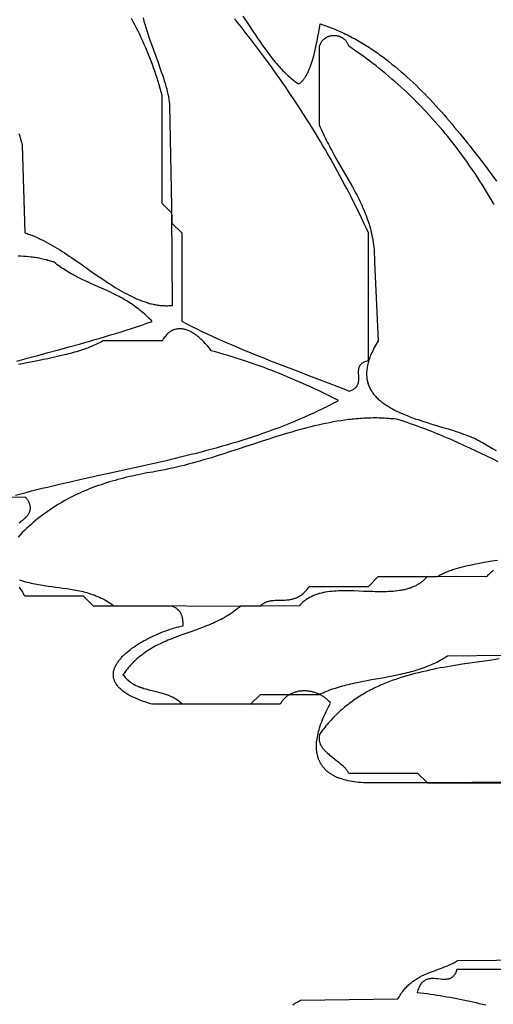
# Model space of a CAD drawing. Extents: x 0 to 600, y 0 to 588.
# Tile 14 of 55: x 124 to 172, y 158 to 258. Entities that reach past the tile are written whole.
import ezdxf

# ---------------------------------------------------------------- set-up
doc = ezdxf.new("R2010")
doc.units = 0

msp = doc.modelspace()

# ---------------------------------------------------------------- linework, layer by layer
for points in [[(123.92, 246.63), (124, 246.33), (124.08, 246.03), (124.16, 245.73), (124.25, 245.43), (124.5, 236.5), (124.62, 236.46), (124.74, 236.42), (124.86, 236.38), (124.98, 236.34), (125.1, 236.29), (125.22, 236.25), (125.46, 236.15), (125.7, 236.05), (125.93, 235.94), (126.17, 235.83), (126.41, 235.71), (126.65, 235.59), (126.89, 235.46), (127.13, 235.33), (127.36, 235.19), (127.6, 235.05), (127.84, 234.91), (128.08, 234.76), (128.31, 234.61), (128.55, 234.46), (128.79, 234.3), (129.02, 234.14), (129.26, 233.98), (129.73, 233.66), (130.21, 233.33), (131.15, 232.67), (131.62, 232.34), (132.09, 232.02), (132.56, 231.7), (132.79, 231.55), (133.03, 231.39), (133.26, 231.24), (133.49, 231.09), (133.73, 230.95), (133.96, 230.8), (134.2, 230.67), (134.43, 230.53), (134.66, 230.4), (134.9, 230.28), (135.13, 230.16), (135.36, 230.04), (135.6, 229.93), (135.83, 229.82), (136.06, 229.72), (136.29, 229.63), (136.41, 229.59), (136.53, 229.54), (136.64, 229.5), (136.76, 229.46), (136.88, 229.43), (136.99, 229.39), (137.11, 229.36), (137.22, 229.32), (137.34, 229.29), (137.46, 229.27), (137.57, 229.24), (137.69, 229.21), (137.8, 229.19), (137.92, 229.17), (138.04, 229.15), (138.15, 229.14), (138.27, 229.12), (138.38, 229.11), (138.5, 229.1), (138.62, 229.09), (138.73, 229.09), (138.85, 229.08), (138.96, 229.08), (139.08, 229.08), (139.19, 229.09), (139.31, 229.09), (139.43, 229.1), (139.54, 229.11), (139.5, 238.5), (138.5, 239.5), (138.5, 250.5), (138.4, 250.86), (138.3, 251.21), (138.2, 251.56), (138.09, 251.91), (137.98, 252.26), (137.86, 252.61), (137.74, 252.96), (137.62, 253.3), (137.5, 253.65), (137.37, 253.99), (137.24, 254.33), (137.1, 254.67), (136.96, 255.01), (136.82, 255.35), (136.67, 255.69), (136.52, 256.02), (136.37, 256.36), (136.22, 256.69), (136.06, 257.02), (135.89, 257.35), (135.73, 257.68), (135.56, 258), (135.38, 258.33)], [(136.55, 258.38), (136.64, 258.06), (136.73, 257.74), (136.83, 257.42), (136.93, 257.09), (137.04, 256.77), (137.15, 256.44), (137.26, 256.11), (137.38, 255.78), (137.61, 255.12), (138.08, 253.83), (138.31, 253.2), (138.41, 252.89), (138.52, 252.58), (138.62, 252.28), (138.71, 251.99), (138.8, 251.71), (138.88, 251.43), (138.96, 251.15), (139.02, 250.89), (139.05, 250.76), (139.08, 250.63), (139.11, 250.51), (139.13, 250.39), (139.16, 250.27), (139.17, 250.15), (139.19, 250.03), (139.21, 249.92), (139.22, 249.81), (139.23, 249.7), (139.23, 249.6), (139.24, 249.5), (139.5, 237.5), (140.5, 236.5), (140.5, 227.5), (141.01, 227.24), (141.52, 226.98), (142.03, 226.72), (142.55, 226.47), (143.07, 226.22), (143.59, 225.98), (144.11, 225.74), (144.64, 225.51), (145.17, 225.28), (145.7, 225.05), (146.23, 224.82), (146.76, 224.6), (147.3, 224.38), (147.83, 224.16), (148.37, 223.95), (148.91, 223.73), (149.44, 223.52), (149.98, 223.31), (151.06, 222.89), (152.14, 222.47), (153.23, 222.06), (154.31, 221.65), (155.39, 221.23), (156.46, 220.82), (157, 220.61), (157.53, 220.39), (157.63, 220.42), (157.72, 220.46), (157.8, 220.49), (157.88, 220.53), (157.95, 220.56), (158.01, 220.6), (158.07, 220.65), (158.13, 220.69), (158.18, 220.73), (158.23, 220.78), (158.27, 220.83), (158.31, 220.87), (158.34, 220.92), (158.37, 220.97), (158.4, 221.03), (158.42, 221.08), (158.44, 221.13), (158.46, 221.19), (158.48, 221.24), (158.49, 221.3), (158.5, 221.36), (158.51, 221.42), (158.51, 221.47), (158.52, 221.53), (158.52, 221.65), (158.52, 221.77), (158.51, 221.89), (158.51, 222.01), (158.5, 222.13), (158.5, 222.25), (158.5, 222.37), (158.5, 222.48), (158.51, 222.54), (158.51, 222.59), (158.52, 222.65), (158.53, 222.7), (158.54, 222.76), (158.56, 222.81), (158.58, 222.86), (158.6, 222.91), (158.62, 222.96), (158.65, 223.01), (158.68, 223.05), (158.71, 223.1), (158.75, 223.14), (158.8, 223.18), (158.84, 223.22), (158.9, 223.26), (158.95, 223.3), (159.01, 223.33), (159.08, 223.37), (159.15, 223.4), (159.23, 223.43), (159.31, 223.45), (159.4, 223.48), (159.5, 223.5), (159.5, 236.5), (159.29, 236.96), (159.08, 237.41), (158.87, 237.86), (158.65, 238.32), (158.43, 238.77), (158.21, 239.22), (157.99, 239.66), (157.77, 240.11), (157.54, 240.56), (157.31, 241), (157.07, 241.44), (156.84, 241.88), (156.6, 242.32), (156.36, 242.76), (156.12, 243.2), (155.88, 243.64), (155.63, 244.07), (155.38, 244.51), (155.13, 244.94), (154.87, 245.37), (154.62, 245.81), (154.36, 246.24), (154.1, 246.66), (153.84, 247.09), (153.57, 247.52), (153.3, 247.94), (153.03, 248.37), (152.76, 248.79), (152.49, 249.22), (152.21, 249.64), (151.93, 250.06), (151.65, 250.48), (151.37, 250.9), (151.08, 251.32), (150.79, 251.73), (150.5, 252.15), (150.21, 252.56), (149.91, 252.98), (149.62, 253.39), (149.32, 253.8), (149.02, 254.22), (148.71, 254.63), (148.41, 255.04), (148.1, 255.45), (147.79, 255.86), (147.48, 256.26), (147.16, 256.67), (146.85, 257.08), (146.53, 257.48), (146.21, 257.89), (145.89, 258.29)], [(146.72, 258.57), (147.22, 257.81), (147.72, 257.05), (147.97, 256.68), (148.22, 256.31), (148.48, 255.94), (148.73, 255.58), (148.98, 255.22), (149.24, 254.88), (149.36, 254.71), (149.49, 254.54), (149.62, 254.37), (149.75, 254.21), (149.88, 254.05), (150.01, 253.89), (150.14, 253.74), (150.27, 253.59), (150.4, 253.44), (150.53, 253.29), (150.66, 253.15), (150.79, 253.01), (150.92, 252.88), (151.05, 252.75), (151.19, 252.62), (151.32, 252.5), (151.45, 252.38), (151.59, 252.26), (151.72, 252.15), (151.86, 252.04), (151.99, 251.94), (152.13, 251.85), (152.27, 251.75), (152.41, 251.67), (152.47, 251.7), (152.52, 251.74), (152.58, 251.78), (152.64, 251.83), (152.69, 251.88), (152.75, 251.93), (152.8, 251.99), (152.85, 252.05), (152.9, 252.11), (152.95, 252.18), (153, 252.25), (153.05, 252.32), (153.1, 252.39), (153.14, 252.47), (153.19, 252.55), (153.23, 252.63), (153.28, 252.71), (153.32, 252.8), (153.36, 252.89), (153.4, 252.98), (153.44, 253.07), (153.48, 253.16), (153.56, 253.36), (153.63, 253.56), (153.7, 253.77), (153.77, 253.98), (153.84, 254.2), (153.9, 254.42), (153.96, 254.64), (154.02, 254.87), (154.07, 255.1), (154.12, 255.33), (154.17, 255.57), (154.22, 255.8), (154.27, 256.03), (154.36, 256.49), (154.44, 256.94), (154.59, 257.79), (154.78, 257.72), (154.97, 257.66), (155.16, 257.59), (155.35, 257.52), (155.54, 257.45), (155.72, 257.38), (155.91, 257.31), (156.09, 257.23), (156.28, 257.15), (156.46, 257.07), (156.64, 256.99), (156.82, 256.91), (157, 256.82), (157.18, 256.74), (157.36, 256.65), (157.54, 256.56), (157.72, 256.47), (157.89, 256.37), (158.07, 256.28), (158.24, 256.18), (158.42, 256.08), (158.59, 255.99), (158.76, 255.88), (158.94, 255.78), (159.11, 255.68), (159.28, 255.57), (159.45, 255.46), (159.62, 255.36), (159.78, 255.25), (159.95, 255.13), (160.12, 255.02), (160.28, 254.91), (160.45, 254.79), (160.61, 254.67), (160.94, 254.44), (161.26, 254.19), (161.59, 253.95), (161.9, 253.69), (162.22, 253.44), (162.53, 253.17), (162.84, 252.91), (163.15, 252.64), (163.46, 252.36), (163.76, 252.09), (164.06, 251.8), (164.36, 251.52), (164.65, 251.23), (164.94, 250.94), (165.23, 250.64), (165.52, 250.35), (165.81, 250.05), (166.09, 249.74), (166.37, 249.44), (166.65, 249.13), (166.93, 248.82), (167.2, 248.51), (167.48, 248.19), (167.75, 247.88), (168.02, 247.56), (168.28, 247.24), (168.55, 246.92), (168.81, 246.6), (169.07, 246.28), (169.33, 245.96), (169.59, 245.63), (169.85, 245.31), (170.1, 244.99), (170.6, 244.34), (171.1, 243.69), (171.59, 243.05), (172.07, 242.4), (172.55, 241.77)], [(172.31, 239.39), (172.11, 239.74), (171.9, 240.08), (171.7, 240.42), (171.49, 240.76), (171.28, 241.1), (171.07, 241.44), (170.86, 241.77), (170.64, 242.11), (170.42, 242.44), (170.2, 242.77), (169.97, 243.1), (169.74, 243.43), (169.51, 243.76), (169.28, 244.08), (169.05, 244.41), (168.81, 244.73), (168.57, 245.05), (168.32, 245.37), (168.08, 245.68), (167.83, 246), (167.58, 246.31), (167.32, 246.62), (167.06, 246.93), (166.8, 247.24), (166.54, 247.54), (166.27, 247.85), (166, 248.15), (165.73, 248.45), (165.46, 248.75), (165.18, 249.04), (164.9, 249.34), (164.61, 249.63), (164.32, 249.92), (164.03, 250.21), (163.74, 250.49), (163.44, 250.78), (163.14, 251.06), (162.83, 251.34), (162.53, 251.61), (162.22, 251.89), (161.9, 252.16), (161.58, 252.43), (161.26, 252.7), (160.94, 252.97), (160.61, 253.23), (160.28, 253.49), (159.94, 253.75), (159.61, 254.01), (159.26, 254.26), (158.92, 254.52), (158.57, 254.77), (158.22, 255.01), (157.86, 255.26), (157.5, 255.5), (157.5, 255.5), (157.48, 255.57), (157.46, 255.63), (157.43, 255.69), (157.4, 255.75), (157.37, 255.81), (157.34, 255.86), (157.31, 255.92), (157.27, 255.97), (157.23, 256.02), (157.19, 256.07), (157.15, 256.11), (157.11, 256.15), (157.06, 256.19), (157.01, 256.23), (156.97, 256.27), (156.92, 256.3), (156.87, 256.34), (156.81, 256.37), (156.76, 256.4), (156.71, 256.42), (156.65, 256.45), (156.59, 256.47), (156.54, 256.49), (156.48, 256.51), (156.42, 256.52), (156.36, 256.54), (156.3, 256.55), (156.24, 256.56), (156.18, 256.56), (156.12, 256.57), (156.06, 256.57), (156, 256.57), (155.94, 256.57), (155.88, 256.57), (155.82, 256.56), (155.76, 256.56), (155.7, 256.55), (155.64, 256.54), (155.58, 256.52), (155.52, 256.51), (155.46, 256.49), (155.41, 256.47), (155.35, 256.45), (155.29, 256.42), (155.24, 256.4), (155.19, 256.37), (155.13, 256.34), (155.08, 256.3), (155.03, 256.27), (154.99, 256.23), (154.94, 256.19), (154.89, 256.15), (154.85, 256.11), (154.81, 256.07), (154.77, 256.02), (154.73, 255.97), (154.69, 255.92), (154.66, 255.86), (154.63, 255.81), (154.6, 255.75), (154.57, 255.69), (154.54, 255.63), (154.52, 255.57), (154.5, 255.5), (154.5, 247.5), (154.59, 247.27), (154.69, 247.05), (154.79, 246.83), (154.89, 246.61), (154.99, 246.39), (155.09, 246.17), (155.2, 245.95), (155.31, 245.74), (155.42, 245.52), (155.53, 245.31), (155.64, 245.1), (155.76, 244.89), (155.99, 244.47), (156.22, 244.05), (156.46, 243.64), (156.7, 243.23), (157.17, 242.41), (157.41, 242.01), (157.64, 241.6), (157.87, 241.19), (157.98, 240.98), (158.09, 240.78), (158.2, 240.57), (158.31, 240.37), (158.42, 240.16), (158.52, 239.95), (158.62, 239.74), (158.72, 239.53), (158.82, 239.32), (158.91, 239.11), (159.01, 238.9), (159.1, 238.68), (159.18, 238.47), (159.27, 238.25), (159.35, 238.03), (159.42, 237.81), (159.5, 237.59), (159.57, 237.37), (159.64, 237.14), (159.7, 236.92), (159.76, 236.69), (159.81, 236.46), (159.86, 236.22), (159.91, 235.99), (159.95, 235.75), (159.99, 235.51), (160.02, 235.27), (160.05, 235.03), (160.07, 234.78), (160.09, 234.53), (160.1, 234.28), (160.11, 234.03), (160.11, 233.77), (160.11, 233.51), (160.5, 225.5), (160.39, 225.33), (160.29, 225.15), (160.19, 224.99), (160.1, 224.82), (160.02, 224.65), (159.94, 224.49), (159.86, 224.33), (159.79, 224.18), (159.72, 224.02), (159.66, 223.87), (159.61, 223.72), (159.56, 223.57), (159.51, 223.43), (159.47, 223.28), (159.44, 223.14), (159.41, 223.01), (159.38, 222.87), (159.36, 222.73), (159.34, 222.6), (159.33, 222.47), (159.32, 222.34), (159.31, 222.22), (159.31, 222.09), (159.32, 221.97), (159.33, 221.85), (159.34, 221.73), (159.35, 221.62), (159.37, 221.5), (159.4, 221.39), (159.42, 221.28), (159.46, 221.17), (159.49, 221.07), (159.53, 220.96), (159.57, 220.86), (159.62, 220.76), (159.67, 220.66), (159.72, 220.56), (159.77, 220.46), (159.83, 220.37), (159.9, 220.27), (159.96, 220.18), (160.03, 220.09), (160.1, 220), (160.17, 219.92), (160.25, 219.83), (160.33, 219.75), (160.41, 219.66), (160.5, 219.58), (160.59, 219.5), (160.68, 219.42), (160.77, 219.35), (160.87, 219.27), (160.96, 219.2), (161.06, 219.12), (161.17, 219.05), (161.27, 218.98), (161.38, 218.91), (161.49, 218.84), (161.6, 218.78), (161.71, 218.71), (161.82, 218.64), (161.94, 218.58), (162.06, 218.52), (162.18, 218.46), (162.3, 218.39), (162.42, 218.33), (162.67, 218.22), (162.93, 218.1), (163.19, 217.99), (163.45, 217.89), (163.72, 217.78), (164, 217.68), (164.27, 217.58), (164.55, 217.48), (164.83, 217.39), (165.11, 217.3), (165.39, 217.21), (165.96, 217.03), (166.52, 216.86), (167.08, 216.69), (167.63, 216.53), (168.16, 216.36), (168.43, 216.28), (168.68, 216.19), (168.93, 216.11), (169.18, 216.02), (169.41, 215.94), (169.65, 215.85), (169.87, 215.76), (170.08, 215.67), (170.29, 215.58), (170.39, 215.53), (170.49, 215.48), (170.64, 215.4), (170.8, 215.32), (170.96, 215.23), (171.12, 215.14), (171.29, 215.05), (171.46, 214.96), (171.8, 214.75), (172.15, 214.54), (172.51, 214.33)], [(123.7, 223.43), (124.77, 223.73), (125.83, 224.02), (126.89, 224.31), (127.96, 224.6), (129.02, 224.89), (130.08, 225.18), (130.61, 225.33), (131.14, 225.48), (131.66, 225.63), (132.19, 225.78), (132.72, 225.94), (133.25, 226.1), (133.78, 226.26), (134.31, 226.42), (134.84, 226.59), (135.36, 226.76), (135.89, 226.93), (136.42, 227.11), (136.95, 227.29), (137.48, 227.48), (137.33, 227.63), (137.18, 227.79), (137.03, 227.93), (136.88, 228.07), (136.73, 228.21), (136.58, 228.35), (136.42, 228.47), (136.27, 228.6), (136.12, 228.72), (135.97, 228.84), (135.82, 228.95), (135.66, 229.06), (135.51, 229.17), (135.36, 229.28), (135.2, 229.38), (135.05, 229.47), (134.89, 229.57), (134.74, 229.66), (134.58, 229.75), (134.43, 229.84), (134.27, 229.93), (134.12, 230.01), (133.96, 230.09), (133.8, 230.17), (133.49, 230.33), (133.18, 230.48), (132.86, 230.62), (132.55, 230.76), (131.92, 231.04), (131.29, 231.32), (130.97, 231.47), (130.65, 231.61), (130.34, 231.76), (130.02, 231.92), (129.86, 232), (129.7, 232.08), (129.55, 232.16), (129.39, 232.25), (129.23, 232.34), (129.07, 232.43), (128.91, 232.52), (128.76, 232.62), (128.6, 232.72), (128.44, 232.82), (128.28, 232.92), (128.13, 233.03), (127.97, 233.14), (127.81, 233.26), (127.66, 233.38), (127.5, 233.5), (127.5, 233.5), (127.37, 233.54), (127.25, 233.59), (127.12, 233.63), (126.99, 233.66), (126.87, 233.7), (126.74, 233.74), (126.61, 233.77), (126.48, 233.8), (126.35, 233.83), (126.22, 233.86), (126.09, 233.89), (125.96, 233.91), (125.83, 233.94), (125.7, 233.96), (125.57, 233.98), (125.44, 234), (125.31, 234.02), (125.17, 234.03), (124.91, 234.06), (124.64, 234.09), (124.37, 234.1), (124.1, 234.12), (123.83, 234.12)], [(123.58, 209.8), (124.12, 209.94), (124.66, 210.08), (125.21, 210.22), (125.75, 210.36), (126.29, 210.49), (126.84, 210.62), (127.38, 210.75), (127.92, 210.88), (128.47, 211.01), (129.01, 211.13), (130.1, 211.38), (131.18, 211.62), (132.27, 211.86), (133.36, 212.09), (134.44, 212.33), (135.53, 212.57), (136.61, 212.81), (137.69, 213.05), (138.77, 213.3), (139.31, 213.43), (139.84, 213.55), (140.38, 213.68), (140.92, 213.82), (141.45, 213.95), (141.99, 214.08), (142.52, 214.22), (143.05, 214.36), (143.59, 214.51), (144.12, 214.65), (144.65, 214.8), (145.18, 214.96), (145.7, 215.11), (146.23, 215.27), (146.76, 215.44), (147.28, 215.6), (147.8, 215.77), (148.33, 215.95), (148.85, 216.13), (149.37, 216.31), (149.88, 216.5), (150.4, 216.69), (150.91, 216.89), (151.43, 217.1), (151.94, 217.3), (152.45, 217.52), (152.96, 217.74), (153.47, 217.96), (153.72, 218.08), (153.97, 218.19), (154.22, 218.31), (154.47, 218.43), (154.73, 218.55), (154.98, 218.67), (155.23, 218.8), (155.48, 218.92), (155.73, 219.05), (155.97, 219.18), (156.22, 219.31), (156.47, 219.44), (156.05, 219.65), (155.64, 219.85), (155.22, 220.05), (154.82, 220.25), (154.41, 220.44), (154.01, 220.63), (153.61, 220.81), (153.21, 220.99), (152.81, 221.17), (152.41, 221.34), (152.02, 221.51), (151.63, 221.68), (151.24, 221.85), (150.84, 222.01), (150.45, 222.17), (150.06, 222.32), (149.67, 222.48), (149.27, 222.63), (148.88, 222.78), (148.48, 222.92), (148.08, 223.06), (147.68, 223.21), (147.28, 223.34), (146.87, 223.48), (146.46, 223.61), (146.05, 223.75), (145.64, 223.88), (145.22, 224), (144.8, 224.13), (144.37, 224.26), (143.94, 224.38), (143.5, 224.5), (143.5, 224.5), (143.39, 224.65), (143.28, 224.8), (143.15, 224.95), (143.02, 225.1), (142.89, 225.25), (142.75, 225.4), (142.68, 225.47), (142.6, 225.55), (142.53, 225.62), (142.45, 225.69), (142.38, 225.76), (142.3, 225.82), (142.22, 225.89), (142.14, 225.95), (142.06, 226.01), (141.98, 226.08), (141.9, 226.13), (141.81, 226.19), (141.73, 226.24), (141.65, 226.3), (141.56, 226.35), (141.48, 226.39), (141.39, 226.44), (141.31, 226.48), (141.22, 226.52), (141.13, 226.56), (141.05, 226.59), (140.96, 226.62), (140.87, 226.65), (140.78, 226.67), (140.7, 226.69), (140.61, 226.71), (140.52, 226.72), (140.43, 226.73), (140.35, 226.73), (140.26, 226.73), (140.17, 226.73), (140.09, 226.72), (140, 226.71), (139.92, 226.7), (139.83, 226.67), (139.75, 226.65), (139.66, 226.62), (139.58, 226.58), (139.49, 226.54), (139.41, 226.5), (139.33, 226.44), (139.25, 226.39), (139.17, 226.33), (139.09, 226.26), (139.01, 226.18), (138.94, 226.11), (138.86, 226.02), (138.79, 225.93), (138.71, 225.83), (138.64, 225.73), (138.57, 225.62), (138.5, 225.5), (132.5, 225.5), (132.32, 225.4), (132.13, 225.31), (131.94, 225.22), (131.75, 225.13), (131.56, 225.05), (131.37, 224.97), (131.17, 224.89), (130.98, 224.81), (130.78, 224.74), (130.58, 224.67), (130.38, 224.6), (130.18, 224.53), (129.98, 224.47), (129.78, 224.4), (129.57, 224.34), (129.37, 224.29), (129.16, 224.23), (128.95, 224.17), (128.75, 224.12), (128.54, 224.07), (128.12, 223.97), (127.7, 223.87), (127.27, 223.78), (126.85, 223.69), (126.42, 223.6), (125.99, 223.52), (125.14, 223.35), (124.71, 223.26), (124.28, 223.17), (123.86, 223.08)], [(172.71, 213.19), (172.14, 213.48), (171.56, 213.76), (170.98, 214.04), (170.4, 214.32), (169.82, 214.59), (169.23, 214.86), (168.65, 215.13), (168.06, 215.39), (167.76, 215.52), (167.46, 215.64), (167.16, 215.77), (166.86, 215.89), (166.56, 216.02), (166.26, 216.14), (165.95, 216.26), (165.65, 216.38), (165.34, 216.5), (165.03, 216.62), (164.72, 216.73), (164.41, 216.85), (164.09, 216.96), (163.78, 217.07), (163.46, 217.18), (163.14, 217.29), (162.82, 217.39), (162.5, 217.5), (162.5, 217.5), (162.31, 217.52), (162.11, 217.55), (161.92, 217.56), (161.73, 217.58), (161.53, 217.6), (161.34, 217.61), (161.15, 217.62), (160.95, 217.63), (160.76, 217.64), (160.57, 217.64), (160.37, 217.65), (160.18, 217.65), (159.99, 217.65), (159.79, 217.64), (159.6, 217.64), (159.41, 217.63), (159.21, 217.63), (159.02, 217.62), (158.83, 217.6), (158.63, 217.59), (158.44, 217.58), (158.25, 217.56), (158.06, 217.54), (157.86, 217.52), (157.67, 217.5), (157.48, 217.48), (157.09, 217.43), (156.71, 217.37), (156.32, 217.31), (155.93, 217.25), (155.55, 217.17), (155.16, 217.1), (154.78, 217.02), (154.39, 216.93), (154, 216.84), (153.62, 216.75), (153.23, 216.65), (152.85, 216.55), (152.46, 216.44), (152.07, 216.34), (151.69, 216.22), (151.3, 216.11), (150.91, 216), (150.53, 215.88), (150.14, 215.76), (149.75, 215.63), (149.36, 215.51), (148.59, 215.26), (147.81, 215), (147.03, 214.75), (146.25, 214.49), (145.47, 214.24), (144.69, 213.98), (144.29, 213.86), (143.9, 213.74), (143.51, 213.61), (143.12, 213.49), (142.72, 213.38), (142.33, 213.26), (141.93, 213.15), (141.54, 213.04), (141.14, 212.94), (140.75, 212.83), (140.35, 212.73), (139.95, 212.64), (139.56, 212.54), (139.16, 212.46), (138.76, 212.37), (138.36, 212.29), (137.96, 212.22), (137.56, 212.15), (137.25, 212.1), (136.95, 212.05), (136.65, 211.99), (136.35, 211.93), (136.05, 211.87), (135.75, 211.81), (135.45, 211.74), (135.16, 211.68), (134.86, 211.61), (134.57, 211.54), (134.28, 211.46), (133.99, 211.38), (133.7, 211.3), (133.41, 211.22), (133.13, 211.14), (132.84, 211.05), (132.56, 210.96), (132.28, 210.86), (132, 210.77), (131.72, 210.67), (131.45, 210.56), (131.17, 210.46), (130.9, 210.35), (130.63, 210.23), (130.36, 210.12), (130.1, 210), (129.83, 209.88), (129.57, 209.75), (129.3, 209.62), (129.04, 209.49), (128.79, 209.35), (128.53, 209.21), (128.27, 209.06), (128.02, 208.91), (127.77, 208.76), (127.52, 208.61), (127.28, 208.45), (127.03, 208.28), (126.79, 208.11), (126.55, 207.94), (126.31, 207.76), (126.07, 207.58), (125.84, 207.4), (125.61, 207.21), (125.38, 207.02), (125.15, 206.82), (124.92, 206.61), (124.7, 206.41), (124.48, 206.19), (124.26, 205.98), (124.04, 205.76), (123.83, 205.53)], [(123.94, 206.99), (124.07, 207.08), (124.19, 207.17), (124.31, 207.26), (124.42, 207.35), (124.52, 207.44), (124.57, 207.49), (124.62, 207.53), (124.66, 207.58), (124.71, 207.63), (124.75, 207.68), (124.79, 207.73), (124.83, 207.77), (124.86, 207.82), (124.89, 207.87), (124.92, 207.92), (124.95, 207.97), (124.98, 208.03), (125, 208.08), (125.02, 208.13), (125.04, 208.18), (125.05, 208.23), (125.07, 208.29), (125.07, 208.34), (125.08, 208.4), (125.09, 208.45), (125.09, 208.51), (125.08, 208.57), (125.08, 208.62), (125.07, 208.68), (125.06, 208.74), (125.04, 208.8), (125.03, 208.86), (125, 208.92), (124.98, 208.98), (124.95, 209.05), (124.92, 209.11), (124.88, 209.18), (124.84, 209.24), (124.8, 209.31), (124.76, 209.37), (124.7, 209.44), (124.65, 209.51), (124.59, 209.58), (117.5, 209.5)], [(123.98, 201.16), (124.18, 201.1), (124.37, 201.04), (124.57, 200.98), (124.76, 200.93), (124.95, 200.89), (125.15, 200.84), (125.34, 200.8), (125.53, 200.76), (125.73, 200.72), (125.92, 200.69), (126.11, 200.65), (126.3, 200.62), (126.49, 200.59), (126.88, 200.54), (127.26, 200.49), (127.64, 200.44), (128.02, 200.39), (128.4, 200.34), (128.78, 200.29), (129.15, 200.23), (129.34, 200.2), (129.53, 200.17), (129.71, 200.13), (129.9, 200.09), (130.09, 200.05), (130.27, 200.01), (130.46, 199.97), (130.64, 199.92), (130.83, 199.87), (131.01, 199.81), (131.2, 199.76), (131.38, 199.69), (131.56, 199.63), (131.75, 199.56), (131.93, 199.48), (132.11, 199.4), (132.29, 199.32), (132.47, 199.23), (132.65, 199.13), (132.83, 199.03), (133.01, 198.93), (133.19, 198.81), (133.37, 198.69), (133.55, 198.57), (148.5, 198.5), (148.56, 198.56), (148.62, 198.62), (148.68, 198.67), (148.74, 198.72), (148.8, 198.77), (148.87, 198.81), (148.93, 198.85), (149, 198.88), (149.07, 198.91), (149.14, 198.94), (149.2, 198.96), (149.27, 198.98), (149.35, 199), (149.42, 199.02), (149.49, 199.04), (149.56, 199.05), (149.64, 199.06), (149.71, 199.07), (149.79, 199.07), (149.87, 199.08), (150.02, 199.09), (150.18, 199.09), (150.5, 199.1), (150.66, 199.1), (150.83, 199.1), (150.99, 199.11), (151.16, 199.12), (151.24, 199.12), (151.33, 199.13), (151.41, 199.15), (151.5, 199.16), (151.58, 199.17), (151.66, 199.19), (151.75, 199.21), (151.83, 199.23), (151.92, 199.26), (152, 199.29), (152.09, 199.32), (152.17, 199.35), (152.26, 199.39), (152.34, 199.44), (152.42, 199.48), (152.51, 199.53), (152.59, 199.59), (152.68, 199.64), (152.76, 199.71), (152.84, 199.78), (152.92, 199.85), (153, 199.93), (153.09, 200.01), (153.17, 200.1), (153.25, 200.19), (153.33, 200.29), (153.41, 200.4), (153.49, 200.51), (159.5, 200.5), (160.5, 201.5), (166.5, 201.5), (166.6, 201.56), (166.71, 201.62), (166.82, 201.68), (166.92, 201.73), (167.03, 201.78), (167.14, 201.84), (167.25, 201.89), (167.37, 201.94), (167.48, 201.98), (167.6, 202.03), (167.72, 202.08), (167.83, 202.12), (167.95, 202.16), (168.07, 202.21), (168.32, 202.29), (168.57, 202.36), (168.82, 202.43), (169.08, 202.5), (169.33, 202.56), (169.6, 202.63), (169.86, 202.68), (170.13, 202.74), (170.4, 202.79), (170.67, 202.85), (170.95, 202.9), (171.5, 202.99), (172.06, 203.09), (172.63, 203.18)], [(172.23, 202.13), (172.15, 202.06), (172.07, 202), (171.98, 201.93), (171.9, 201.86), (171.83, 201.79), (171.75, 201.71), (171.67, 201.64), (171.6, 201.56), (171.52, 201.48), (165.5, 201.5), (165.43, 201.42), (165.36, 201.35), (165.29, 201.27), (165.22, 201.2), (165.14, 201.13), (165.07, 201.07), (164.99, 201), (164.91, 200.94), (164.83, 200.88), (164.75, 200.83), (164.67, 200.77), (164.58, 200.72), (164.5, 200.67), (164.41, 200.62), (164.32, 200.57), (164.23, 200.53), (164.14, 200.49), (164.05, 200.45), (163.96, 200.41), (163.86, 200.37), (163.77, 200.34), (163.67, 200.31), (163.58, 200.28), (163.48, 200.25), (163.38, 200.22), (163.28, 200.19), (163.18, 200.17), (163.08, 200.15), (162.97, 200.13), (162.87, 200.11), (162.76, 200.09), (162.66, 200.07), (162.45, 200.04), (162.23, 200.02), (162.01, 200), (161.79, 199.98), (161.56, 199.97), (161.34, 199.96), (161.11, 199.95), (160.88, 199.95), (160.65, 199.95), (160.41, 199.96), (160.18, 199.96), (159.94, 199.97), (159.47, 199.98), (159, 200), (158.52, 200.02), (158.05, 200.04), (157.81, 200.05), (157.58, 200.05), (157.34, 200.06), (157.11, 200.06), (156.88, 200.05), (156.65, 200.05), (156.43, 200.04), (156.2, 200.03), (155.98, 200.01), (155.76, 199.99), (155.54, 199.97), (155.33, 199.94), (155.12, 199.91), (155.01, 199.89), (154.91, 199.87), (154.81, 199.84), (154.71, 199.82), (154.6, 199.79), (154.5, 199.77), (154.41, 199.74), (154.31, 199.71), (154.21, 199.68), (154.12, 199.64), (154.02, 199.61), (153.93, 199.57), (153.84, 199.53), (153.75, 199.49), (153.66, 199.44), (153.57, 199.4), (153.48, 199.35), (153.39, 199.3), (153.31, 199.25), (153.23, 199.2), (153.14, 199.14), (153.06, 199.08), (152.98, 199.02), (152.91, 198.96), (152.83, 198.89), (152.75, 198.82), (152.68, 198.75), (152.61, 198.68), (152.54, 198.61), (152.47, 198.53), (146.5, 198.5), (146.33, 198.35), (146.15, 198.21), (145.98, 198.07), (145.8, 197.94), (145.62, 197.82), (145.43, 197.69), (145.25, 197.58), (145.06, 197.46), (144.87, 197.35), (144.68, 197.25), (144.49, 197.15), (144.3, 197.05), (144.11, 196.95), (143.91, 196.86), (143.72, 196.77), (143.52, 196.69), (143.32, 196.6), (143.12, 196.52), (142.92, 196.44), (142.72, 196.36), (142.52, 196.29), (142.32, 196.21), (141.91, 196.06), (141.51, 195.92), (141.1, 195.78), (140.69, 195.63), (140.29, 195.49), (139.89, 195.34), (139.68, 195.26), (139.48, 195.18), (139.29, 195.1), (139.09, 195.02), (138.89, 194.94), (138.69, 194.85), (138.5, 194.76), (138.3, 194.67), (138.11, 194.58), (137.92, 194.48), (137.73, 194.38), (137.54, 194.27), (137.35, 194.16), (137.17, 194.05), (136.99, 193.93), (136.8, 193.81), (136.62, 193.68), (136.45, 193.55), (136.27, 193.41), (136.1, 193.27), (135.93, 193.12), (135.84, 193.05), (135.76, 192.97), (135.68, 192.89), (135.59, 192.81), (135.51, 192.73), (135.43, 192.64), (135.35, 192.56), (135.27, 192.47), (135.19, 192.38), (135.11, 192.29), (135.04, 192.2), (134.96, 192.11), (134.88, 192.01), (134.81, 191.92), (134.73, 191.82), (134.66, 191.72), (134.59, 191.61), (134.51, 191.51), (134.58, 191.42), (134.65, 191.33), (134.72, 191.24), (134.8, 191.16), (134.87, 191.09), (134.95, 191.01), (135.03, 190.94), (135.11, 190.87), (135.19, 190.81), (135.28, 190.75), (135.37, 190.69), (135.46, 190.63), (135.55, 190.58), (135.64, 190.53), (135.73, 190.48), (135.83, 190.43), (135.92, 190.39), (136.02, 190.34), (136.12, 190.3), (136.22, 190.26), (136.32, 190.23), (136.42, 190.19), (136.52, 190.16), (136.62, 190.12), (136.83, 190.06), (137.04, 190), (137.25, 189.95), (137.47, 189.89), (137.89, 189.79), (138.11, 189.73), (138.32, 189.68), (138.53, 189.62), (138.73, 189.56), (138.94, 189.49), (139.04, 189.46), (139.14, 189.42), (139.24, 189.38), (139.33, 189.34), (139.43, 189.3), (139.52, 189.26), (139.62, 189.21), (139.71, 189.16), (139.8, 189.11), (139.89, 189.06), (139.98, 189), (140.06, 188.95), (140.15, 188.89), (140.23, 188.82), (140.31, 188.76), (140.39, 188.69), (140.47, 188.61), (140.54, 188.54), (147.5, 188.5), (148.5, 189.5), (154.5, 189.5), (154.69, 189.59), (154.88, 189.68), (155.07, 189.76), (155.26, 189.84), (155.45, 189.91), (155.65, 189.99), (155.85, 190.06), (156.05, 190.12), (156.25, 190.19), (156.45, 190.25), (156.65, 190.31), (156.85, 190.37), (157.06, 190.42), (157.27, 190.48), (157.47, 190.53), (157.68, 190.58), (157.89, 190.63), (158.1, 190.67), (158.52, 190.76), (158.95, 190.85), (159.38, 190.93), (159.81, 191.01), (160.24, 191.08), (161.1, 191.24), (161.53, 191.32), (161.95, 191.4), (162.38, 191.49), (162.81, 191.58), (163.02, 191.63), (163.23, 191.68), (163.44, 191.73), (163.65, 191.78), (163.86, 191.84), (164.06, 191.89), (164.27, 191.95), (164.47, 192.02), (164.68, 192.08), (164.88, 192.15), (165.08, 192.22), (165.28, 192.29), (165.48, 192.37), (165.68, 192.44), (165.87, 192.53), (166.06, 192.61), (166.26, 192.7), (166.45, 192.79), (166.63, 192.89), (166.82, 192.99), (167, 193.1), (167.19, 193.21), (167.37, 193.32), (167.54, 193.44), (173.5, 193.5)], [(173.54, 180.56), (166.5, 180.5), (159.5, 180.5), (159.24, 180.51), (158.99, 180.52), (158.75, 180.53), (158.51, 180.55), (158.28, 180.57), (158.05, 180.6), (157.84, 180.64), (157.63, 180.67), (157.42, 180.72), (157.22, 180.76), (157.03, 180.81), (156.85, 180.87), (156.76, 180.9), (156.67, 180.93), (156.58, 180.96), (156.5, 180.99), (156.41, 181.02), (156.33, 181.06), (156.25, 181.09), (156.17, 181.13), (156.09, 181.16), (156.02, 181.2), (155.94, 181.24), (155.87, 181.28), (155.8, 181.32), (155.73, 181.36), (155.66, 181.41), (155.6, 181.45), (155.53, 181.5), (155.47, 181.54), (155.41, 181.59), (155.35, 181.64), (155.29, 181.69), (155.23, 181.74), (155.18, 181.79), (155.13, 181.84), (155.07, 181.89), (155.02, 181.95), (154.98, 182), (154.93, 182.06), (154.88, 182.11), (154.84, 182.17), (154.8, 182.23), (154.75, 182.29), (154.71, 182.35), (154.68, 182.41), (154.64, 182.47), (154.6, 182.53), (154.57, 182.6), (154.54, 182.66), (154.51, 182.73), (154.48, 182.79), (154.45, 182.86), (154.43, 182.93), (154.4, 183), (154.38, 183.07), (154.36, 183.14), (154.34, 183.21), (154.32, 183.28), (154.3, 183.36), (154.29, 183.43), (154.27, 183.5), (154.26, 183.58), (154.25, 183.66), (154.24, 183.73), (154.23, 183.81), (154.23, 183.89), (154.22, 183.97), (154.22, 184.13), (154.22, 184.3), (154.22, 184.46), (154.23, 184.64), (154.25, 184.81), (154.27, 184.99), (154.3, 185.17), (154.34, 185.35), (154.38, 185.53), (154.42, 185.72), (154.48, 185.91), (154.53, 186.11), (154.6, 186.3), (154.67, 186.5), (154.74, 186.7), (154.82, 186.91), (154.9, 187.12), (154.99, 187.32), (155.09, 187.54), (155.19, 187.75), (155.3, 187.97), (155.41, 188.19), (155.53, 188.41), (155.65, 188.63), (155.59, 188.71), (155.52, 188.78), (155.45, 188.85), (155.37, 188.92), (155.3, 188.99), (155.22, 189.05), (155.15, 189.12), (155.07, 189.17), (154.99, 189.23), (154.9, 189.29), (154.82, 189.34), (154.74, 189.39), (154.65, 189.44), (154.57, 189.48), (154.48, 189.52), (154.39, 189.56), (154.3, 189.6), (154.21, 189.64), (154.12, 189.67), (154.03, 189.7), (153.94, 189.73), (153.85, 189.75), (153.76, 189.78), (153.67, 189.8), (153.58, 189.81), (153.48, 189.83), (153.39, 189.84), (153.3, 189.85), (153.2, 189.86), (153.11, 189.86), (153.02, 189.87), (152.93, 189.87), (152.83, 189.87), (152.74, 189.86), (152.65, 189.85), (152.56, 189.84), (152.47, 189.83), (152.38, 189.82), (152.29, 189.8), (152.2, 189.78), (152.12, 189.75), (152.03, 189.73), (151.95, 189.7), (151.86, 189.67), (151.78, 189.64), (151.7, 189.6), (151.62, 189.56), (151.54, 189.52), (151.46, 189.48), (151.38, 189.43), (151.31, 189.38), (151.23, 189.33), (151.16, 189.28), (151.09, 189.22), (151.02, 189.16), (150.96, 189.1), (150.89, 189.03), (150.83, 188.96), (150.77, 188.89), (150.71, 188.82), (150.65, 188.74), (150.6, 188.67), (150.55, 188.58), (150.5, 188.5), (144, 188.5), (137.5, 188.5), (137.3, 188.56), (137.11, 188.62), (136.93, 188.68), (136.75, 188.74), (136.57, 188.8), (136.4, 188.86), (136.24, 188.92), (136.08, 188.98), (135.93, 189.05), (135.78, 189.11), (135.64, 189.18), (135.5, 189.24), (135.37, 189.31), (135.25, 189.37), (135.12, 189.44), (135.01, 189.51), (134.9, 189.58), (134.79, 189.64), (134.69, 189.71), (134.59, 189.78), (134.49, 189.85), (134.41, 189.92), (134.32, 189.99), (134.24, 190.07), (134.17, 190.14), (134.1, 190.21), (134.03, 190.28), (133.97, 190.35), (133.91, 190.43), (133.86, 190.5), (133.81, 190.57), (133.77, 190.65), (133.72, 190.72), (133.69, 190.8), (133.65, 190.87), (133.63, 190.95), (133.6, 191.02), (133.58, 191.1), (133.56, 191.17), (133.55, 191.25), (133.54, 191.32), (133.53, 191.4), (133.53, 191.48), (133.53, 191.55), (133.53, 191.63), (133.54, 191.7), (133.55, 191.78), (133.56, 191.86), (133.58, 191.93), (133.6, 192.01), (133.62, 192.08), (133.65, 192.16), (133.68, 192.24), (133.71, 192.31), (133.74, 192.39), (133.78, 192.46), (133.82, 192.54), (133.87, 192.61), (133.91, 192.69), (133.96, 192.76), (134.01, 192.84), (134.07, 192.91), (134.12, 192.99), (134.18, 193.06), (134.24, 193.14), (134.31, 193.21), (134.37, 193.28), (134.44, 193.35), (134.51, 193.43), (134.58, 193.5), (134.66, 193.57), (134.74, 193.64), (134.81, 193.71), (134.89, 193.78), (134.98, 193.85), (135.06, 193.92), (135.23, 194.06), (135.41, 194.2), (135.6, 194.33), (135.79, 194.46), (135.99, 194.59), (136.19, 194.72), (136.4, 194.84), (136.61, 194.96), (136.83, 195.08), (137.04, 195.19), (137.27, 195.31), (137.49, 195.41), (137.71, 195.52), (137.94, 195.62), (138.17, 195.72), (138.4, 195.81), (138.63, 195.9), (138.86, 195.98), (139.09, 196.06), (139.31, 196.14), (139.54, 196.21), (139.77, 196.28), (139.99, 196.34), (140.21, 196.4), (140.43, 196.45), (140.64, 196.5), (140.64, 196.61), (140.64, 196.71), (140.63, 196.81), (140.63, 196.9), (140.62, 196.99), (140.61, 197.08), (140.6, 197.17), (140.58, 197.25), (140.57, 197.33), (140.55, 197.4), (140.53, 197.47), (140.51, 197.54), (140.48, 197.61), (140.45, 197.67), (140.42, 197.73), (140.39, 197.79), (140.35, 197.85), (140.32, 197.91), (140.28, 197.96), (140.23, 198.01), (140.19, 198.06), (140.14, 198.1), (140.09, 198.15), (140.04, 198.19), (139.98, 198.24), (139.92, 198.28), (139.86, 198.32), (139.79, 198.35), (139.72, 198.39), (139.65, 198.43), (139.58, 198.46), (139.5, 198.5), (131.5, 198.5), (130.5, 199.5), (124.5, 199.5), (124.45, 199.63), (124.39, 199.75), (124.33, 199.86), (124.27, 199.97), (124.21, 200.07), (124.15, 200.17), (124.09, 200.26), (124.02, 200.35), (123.95, 200.43)], [(172.81, 193.12), (172.06, 193.01), (170.56, 192.79), (169.81, 192.68), (169.06, 192.57), (168.69, 192.51), (168.31, 192.45), (167.94, 192.39), (167.56, 192.33), (167.19, 192.26), (166.82, 192.2), (166.44, 192.13), (166.07, 192.05), (165.71, 191.97), (165.34, 191.89), (164.97, 191.81), (164.61, 191.72), (164.24, 191.63), (163.88, 191.54), (163.52, 191.44), (163.17, 191.33), (162.81, 191.22), (162.46, 191.1), (162.28, 191.04), (162.11, 190.98), (161.93, 190.92), (161.76, 190.86), (161.59, 190.79), (161.42, 190.72), (161.24, 190.66), (161.07, 190.58), (160.9, 190.51), (160.74, 190.44), (160.57, 190.36), (160.4, 190.29), (160.23, 190.21), (160.07, 190.13), (159.9, 190.05), (159.74, 189.96), (159.58, 189.88), (159.41, 189.79), (159.25, 189.7), (159.09, 189.61), (158.93, 189.51), (158.78, 189.42), (158.62, 189.32), (158.46, 189.22), (158.31, 189.12), (158.15, 189.02), (158, 188.91), (157.85, 188.8), (157.7, 188.69), (157.55, 188.58), (157.4, 188.46), (157.25, 188.35), (157.1, 188.23), (156.96, 188.11), (156.81, 187.98), (156.67, 187.86), (156.53, 187.73), (156.39, 187.6), (156.25, 187.46), (156.11, 187.33), (155.97, 187.19), (155.84, 187.04), (155.7, 186.9), (155.57, 186.75), (155.44, 186.6), (155.31, 186.45), (155.18, 186.3), (155.05, 186.14), (154.93, 185.98), (154.8, 185.82), (154.68, 185.65), (154.56, 185.48), (154.53, 185.4), (154.51, 185.32), (154.5, 185.24), (154.48, 185.16), (154.48, 185.08), (154.48, 185), (154.48, 184.93), (154.49, 184.85), (154.5, 184.78), (154.51, 184.71), (154.53, 184.64), (154.55, 184.57), (154.58, 184.5), (154.6, 184.43), (154.64, 184.36), (154.67, 184.3), (154.71, 184.23), (154.75, 184.17), (154.79, 184.1), (154.84, 184.04), (154.89, 183.98), (154.94, 183.92), (154.99, 183.85), (155.05, 183.79), (155.1, 183.74), (155.16, 183.68), (155.29, 183.56), (155.42, 183.44), (155.55, 183.33), (155.69, 183.22), (155.83, 183.11), (156.11, 182.89), (156.39, 182.67), (156.53, 182.56), (156.66, 182.45), (156.79, 182.33), (156.92, 182.22), (156.98, 182.16), (157.03, 182.1), (157.09, 182.05), (157.14, 181.99), (157.2, 181.93), (157.24, 181.87), (157.29, 181.81), (157.34, 181.75), (157.38, 181.68), (157.42, 181.62), (157.45, 181.56), (157.49, 181.49), (164.5, 181.5), (165.5, 180.5), (182.5, 180.5)], [(151.79, 157.9), (151.97, 158.02), (152.17, 158.14), (152.37, 158.25), (152.57, 158.36), (162.5, 158.5), (162.57, 158.63), (162.65, 158.76), (162.73, 158.88), (162.8, 159), (162.88, 159.11), (162.96, 159.22), (163.04, 159.32), (163.12, 159.43), (163.2, 159.52), (163.29, 159.62), (163.37, 159.71), (163.46, 159.8), (163.54, 159.88), (163.63, 159.96), (163.72, 160.04), (163.81, 160.12), (163.9, 160.19), (163.99, 160.26), (164.08, 160.33), (164.17, 160.39), (164.26, 160.46), (164.35, 160.52), (164.45, 160.58), (164.54, 160.63), (164.63, 160.69), (164.73, 160.74), (164.83, 160.79), (164.92, 160.84), (165.02, 160.89), (165.12, 160.93), (165.31, 161.02), (165.51, 161.1), (165.71, 161.18), (165.91, 161.26), (166.11, 161.34), (166.52, 161.49), (166.93, 161.64), (167.13, 161.72), (167.34, 161.8), (167.54, 161.88), (167.75, 161.97), (167.95, 162.07), (168.06, 162.12), (168.16, 162.17), (168.26, 162.22), (168.36, 162.28), (168.46, 162.34), (168.56, 162.4), (180.5, 162.5)], [(174.5, 161.5), (168.5, 161.5), (168.47, 161.39), (168.43, 161.29), (168.39, 161.2), (168.35, 161.11), (168.3, 161.03), (168.26, 160.96), (168.21, 160.89), (168.16, 160.83), (168.11, 160.78), (168.05, 160.73), (167.99, 160.69), (167.94, 160.65), (167.88, 160.61), (167.81, 160.58), (167.75, 160.56), (167.69, 160.54), (167.62, 160.52), (167.55, 160.51), (167.48, 160.5), (167.41, 160.49), (167.34, 160.49), (167.27, 160.48), (167.2, 160.48), (167.13, 160.49), (166.98, 160.49), (166.83, 160.51), (166.52, 160.54), (166.37, 160.55), (166.21, 160.57), (166.14, 160.57), (166.06, 160.57), (165.98, 160.57), (165.91, 160.57), (165.83, 160.56), (165.76, 160.56), (165.69, 160.55), (165.61, 160.53), (165.54, 160.51), (165.47, 160.49), (165.4, 160.47), (165.33, 160.44), (165.27, 160.4), (165.2, 160.36), (165.14, 160.32), (165.07, 160.27), (165.01, 160.22), (164.95, 160.16), (164.89, 160.09), (164.84, 160.02), (164.78, 159.94), (164.73, 159.85), (164.68, 159.75), (164.63, 159.65), (164.59, 159.54), (164.54, 159.43), (164.5, 159.3), (164.46, 159.17), (164.8, 159.13), (165.14, 159.09), (165.48, 159.04), (165.82, 158.99), (166.15, 158.94), (166.49, 158.89), (166.82, 158.84), (167.16, 158.79), (167.49, 158.73), (167.82, 158.67), (168.16, 158.61), (168.49, 158.55), (168.82, 158.48), (169.15, 158.41), (169.48, 158.35), (169.81, 158.28), (170.13, 158.2), (170.46, 158.13), (170.79, 158.05), (171.11, 157.98), (171.44, 157.9)]]:
    msp.add_lwpolyline(points)

doc.saveas('drawing.dxf')
